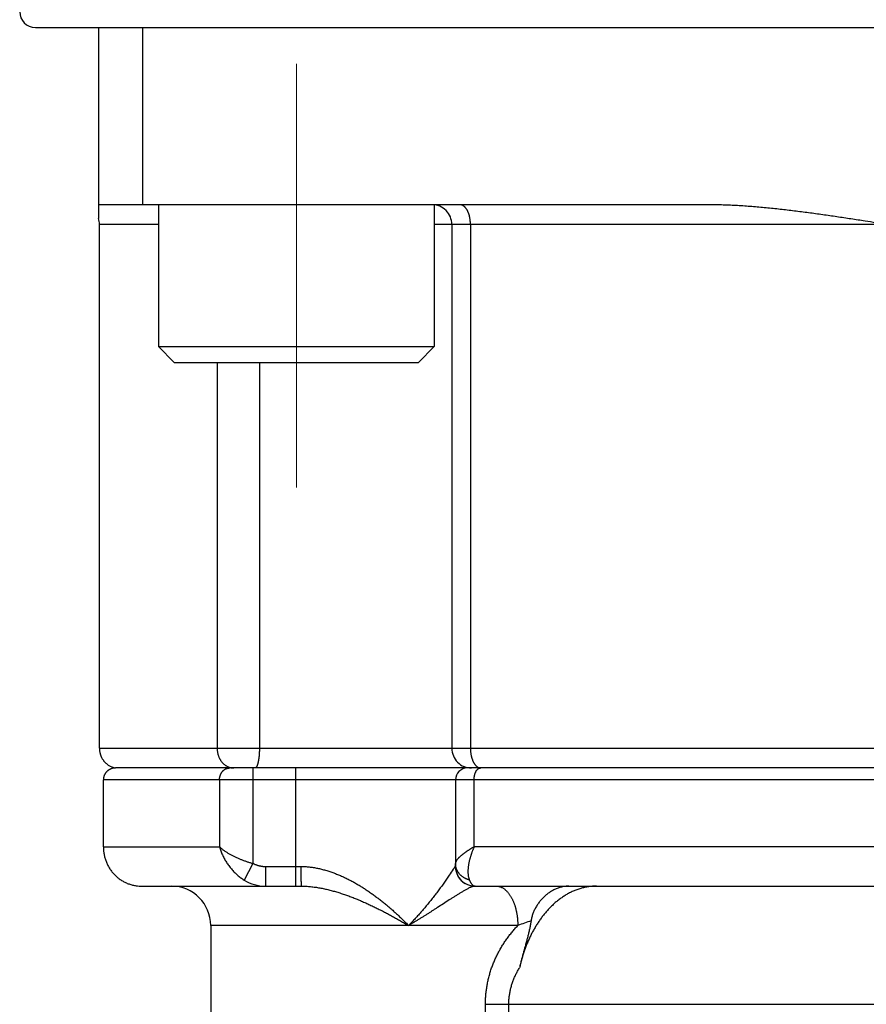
# Model space of a CAD drawing. Header units: millimetres. Extents: x 0 to 1300, y 0 to 891.
# Tile 118 of 124: x 837 to 859, y 476 to 501. Entities that reach past the tile are written whole.
import ezdxf

# ---------------------------------------------------------------- set-up
doc = ezdxf.new("R2010")
doc.units = ezdxf.units.MM
doc.header["$LTSCALE"] = 0.54643
doc.linetypes.add('CENTER', pattern=[50.8, 31.75, -6.35, 6.35, -6.35])
doc.layers.add('NoLayerName_001', color=7, linetype='Continuous')
doc.layers.add('NoLayerName_006', color=7, linetype='Continuous')

msp = doc.modelspace()

# ---------------------------------------------------------------- linework, layer by layer
at = {"layer": 'NoLayerName_001', "color": 7, "linetype": 'Continuous', "lineweight": 25}
msp.add_line((837.8275, 500.8696), (839.4275, 500.8696), dxfattribs=at)
at = {"layer": 'NoLayerName_001', "color": 6, "linetype": 'Continuous', "lineweight": 25}
msp.add_line((839.4275, 500.8696), (879.4275, 500.8696), dxfattribs=at)
at = {"layer": 'NoLayerName_001', "color": 2, "linetype": 'CENTER', "lineweight": 13}
msp.add_line((844.4514, 489.1934), (844.4514, 499.9457), dxfattribs=at)
at = {"layer": 'NoLayerName_001', "color": 110, "linetype": 'Continuous', "lineweight": 25}
for p, q in [((840.9514, 496.3696), (840.9514, 492.7696)), ((847.9514, 496.3696), (847.9514, 492.7696)), ((840.9514, 492.7696), (847.9514, 492.7696)), ((840.9514, 492.7696), (841.3514, 492.3696)), ((847.9514, 492.7696), (847.5514, 492.3696)), ((841.3514, 492.3696), (847.5514, 492.3696))]:
    msp.add_line(p, q, dxfattribs=at)
at = {"layer": 'NoLayerName_001', "color": 7, "linetype": 'Continuous', "lineweight": 25}
msp.add_arc((837.8275, 501.2696), 0.4, 180, 270, dxfattribs=at)
at = {"layer": 'NoLayerName_006', "color": 7, "linetype": 'Continuous', "lineweight": 25}
for p, q in [((839.4275, 500.8696), (839.4275, 496.0256)), ((840.5529, 496.3696), (840.5529, 500.8696)), ((854.9275, 496.3696), (839.4275, 496.3696)), ((839.4514, 482.5696), (839.4514, 495.8696)), ((848.399, 495.8696), (848.399, 482.5696)), ((879.0275, 482.0696), (839.8581, 482.0696)), ((839.5515, 480.0696), (839.5515, 481.7696)), ((848.4907, 481.7696), (848.4907, 479.5696)), ((840.5275, 479.0696), (844.5801, 479.0696)), ((848.9907, 479.0696), (869.8643, 479.0696)), ((842.2775, 478.0696), (842.2775, 448.3091))]:
    msp.add_line(p, q, dxfattribs=at)
at = {"layer": 'NoLayerName_006', "color": 8, "linetype": 'Continuous', "lineweight": 25}
for p, q in [((840.9514, 495.8696), (839.4514, 495.8696)), ((870.9514, 495.8696), (847.9514, 495.8696)), ((848.8712, 495.8696), (848.8712, 482.5696)), ((842.4404, 492.3696), (842.4404, 482.5696)), ((843.5128, 492.3696), (843.5128, 482.5696)), ((839.4514, 482.5696), (879.4275, 482.5696)), ((843.3505, 482.0696), (843.3505, 479.6472)), ((844.4275, 482.0696), (844.4275, 479.0696)), ((879.3275, 481.7696), (839.5515, 481.7696)), ((842.4999, 481.7696), (842.4999, 480.0696)), ((848.965, 480.0696), (848.965, 481.7696)), ((839.5515, 480.0696), (842.4999, 480.0696)), ((869.8901, 480.0696), (848.965, 480.0696)), ((843.3505, 479.6472), (843.1261, 479.2248)), ((843.6705, 479.5696), (843.6705, 479.0696)), ((843.6705, 479.5696), (844.5635, 479.5696)), ((848.4907, 479.5696), (848.4885, 479.5696)), ((850.0729, 478.0696), (842.2775, 478.0696)), ((849.2518, 464.8696), (849.2518, 476.0696)), ((849.2518, 476.0696), (869.6033, 476.0696)), ((849.8451, 464.8696), (849.8451, 476.0696))]:
    msp.add_line(p, q, dxfattribs=at)
at = {"layer": 'NoLayerName_006', "color": 7, "linetype": 'Continuous', "lineweight": 25}
for centre, radius, start, end in [((847.899, 495.8696), 0.5, 0, 90.00005), ((838.9294, 495.8697), 0.522, 359.98481, 17.38174), ((848.899, 482.5696), 0.5, 180, 270.00013), ((839.9334, 482.5409), 0.4713, 237.16069, 261.32268), ((848.7907, 481.7696), 0.3, 90, 180), ((848.9907, 479.5696), 0.5, 180, 270), ((840.5273, 480.0597), 0.9901, 261.8128, 270.01173), ((841.2775, 478.0696), 1, 0, 90)]:
    msp.add_arc(centre, radius, start, end, dxfattribs=at)
at = {"layer": 'NoLayerName_006', "color": 8, "linetype": 'Continuous', "lineweight": 25}
for centre, radius, start, end in [((849.1351, 482.2069), 0.1373, 264.9745, 269.98919), ((848.9896, 479.57), 0.5011, 180.04906, 191.27324), ((848.9883, 479.5692), 0.4997, 191.21821, 269.9909), ((843.6701, 480.1003), 1.0308, 238.14256, 270.02207), ((854.2605, 466.8832), 11.9445, 108.79928, 110.52323)]:
    msp.add_arc(centre, radius, start, end, dxfattribs=at)
for points, knots in [([(848.8712, 495.8696), (848.8711, 495.8754), (848.8711, 495.887), (848.8706, 495.9045), (848.8698, 495.922), (848.8687, 495.9394), (848.8672, 495.9568), (848.8654, 495.9742), (848.8632, 495.9916), (848.8608, 496.0089), (848.8579, 496.0262), (848.8547, 496.0435), (848.8512, 496.0606), (848.8473, 496.0777), (848.843, 496.0947), (848.8384, 496.1117), (848.8333, 496.1284), (848.8278, 496.1451), (848.8218, 496.1615), (848.8153, 496.1778), (848.8084, 496.1938), (848.8009, 496.2097), (848.7929, 496.2252), (848.7843, 496.2405), (848.7752, 496.2554), (848.7654, 496.2699), (848.7551, 496.284), (848.744, 496.2975), (848.7322, 496.3104), (848.7195, 496.3225), (848.7058, 496.3337), (848.6911, 496.3437), (848.6754, 496.3525), (848.659, 496.3598), (848.6421, 496.3652), (848.6248, 496.3689), (848.6131, 496.3692), (848.6073, 496.3696)], [0, 0, 0, 0, 0.01746569, 0.03493762, 0.05241523, 0.0698982, 0.0873864, 0.10487998, 0.12237931, 0.13988504, 0.15739809, 0.17491963, 0.19245116, 0.20999273, 0.22753798, 0.24508014, 0.26261418, 0.28013692, 0.29764718, 0.31514593, 0.33263645, 0.35012446, 0.36761824, 0.38512087, 0.40261807, 0.42009804, 0.43755586, 0.45499542, 0.47244174, 0.4899515, 0.50761667, 0.52548373, 0.54343067, 0.56133344, 0.57910594, 0.59671445, 0.61419426, 0.61419426, 0.61419426, 0.61419426]), ([(842.4404, 482.5696), (842.4406, 482.5611), (842.4407, 482.544), (842.4425, 482.5183), (842.4454, 482.4927), (842.4495, 482.4671), (842.4546, 482.4417), (842.4609, 482.4165), (842.4684, 482.3916), (842.477, 482.367), (842.4866, 482.3429), (842.4974, 482.3194), (842.5093, 482.2964), (842.5223, 482.2741), (842.5364, 482.2525), (842.5516, 482.2318), (842.5679, 482.2119), (842.5852, 482.193), (842.6035, 482.1752), (842.6229, 482.1584), (842.6432, 482.1429), (842.6645, 482.1286), (842.6867, 482.1156), (842.7097, 482.1041), (842.7333, 482.0941), (842.7575, 482.0855), (842.774, 482.0815), (842.7822, 482.0792)], [0, 0, 0, 0, 0.0255538, 0.05124334, 0.07704423, 0.10293151, 0.12888031, 0.15486639, 0.18086676, 0.20686027, 0.23282822, 0.25875503, 0.28462882, 0.31044216, 0.33619276, 0.36188358, 0.38752101, 0.41311604, 0.43868543, 0.46425233, 0.48984682, 0.51549782, 0.54118506, 0.5668703, 0.59252064, 0.61811083, 0.64362554, 0.64362554, 0.64362554, 0.64362554]), ([(843.5128, 482.5696), (843.5128, 482.5652), (843.5128, 482.5564), (843.5127, 482.5432), (843.5125, 482.53), (843.5122, 482.5168), (843.5119, 482.5037), (843.5115, 482.4905), (843.511, 482.4773), (843.5104, 482.4641), (843.5097, 482.451), (843.5089, 482.4378), (843.5081, 482.4246), (843.5071, 482.4115), (843.5061, 482.3983), (843.505, 482.3852), (843.5038, 482.372), (843.5025, 482.3589), (843.501, 482.3458), (843.4995, 482.3327), (843.4979, 482.3196), (843.4962, 482.3065), (843.4943, 482.2935), (843.4923, 482.2805), (843.4902, 482.2675), (843.488, 482.2545), (843.4856, 482.2416), (843.4829, 482.2286), (843.4801, 482.2157), (843.4771, 482.2027), (843.4738, 482.1899), (843.4704, 482.1771), (843.4667, 482.1645), (843.4628, 482.1522), (843.4586, 482.14), (843.4538, 482.1279), (843.4482, 482.1156), (843.4416, 482.1031), (843.4342, 482.0907), (843.4275, 482.0837), (843.4244, 482.0801)], [0, 0, 0, 0, 0.01318312, 0.02636693, 0.03955135, 0.0527363, 0.06592175, 0.0791077, 0.09229414, 0.10548114, 0.11866875, 0.13185709, 0.14504629, 0.15823651, 0.17142795, 0.18462084, 0.19781538, 0.21101058, 0.2242042, 0.23739401, 0.25057787, 0.26375374, 0.2769197, 0.29007521, 0.30322773, 0.31638807, 0.32956762, 0.34277836, 0.35603291, 0.36933158, 0.38262702, 0.39586141, 0.40897795, 0.42192117, 0.43472287, 0.44765142, 0.46103276, 0.47520394, 0.48991999, 0.50417545, 0.50417545, 0.50417545, 0.50417545]), ([(848.8712, 482.5696), (848.8712, 482.5629), (848.8713, 482.5494), (848.8719, 482.5293), (848.873, 482.5091), (848.8744, 482.489), (848.8764, 482.4689), (848.8788, 482.4488), (848.8816, 482.4287), (848.8849, 482.4088), (848.8887, 482.3889), (848.8931, 482.3692), (848.8979, 482.3496), (848.9033, 482.3301), (848.9091, 482.3109), (848.9156, 482.2918), (848.9225, 482.2729), (848.9301, 482.2542), (848.9384, 482.2359), (848.9473, 482.2178), (848.957, 482.2002), (848.9676, 482.1829), (848.9789, 482.1662), (848.9912, 482.1501), (849.0044, 482.1348), (849.0185, 482.1204), (849.029, 482.112), (849.0341, 482.1076)], [0, 0, 0, 0, 0.02011633, 0.0402714, 0.06045615, 0.08066221, 0.10088195, 0.12110853, 0.14133597, 0.16155919, 0.18177409, 0.2019776, 0.22216777, 0.24234379, 0.26250614, 0.28265656, 0.30279668, 0.32292511, 0.34304483, 0.36316556, 0.38330446, 0.40348668, 0.42372585, 0.4439702, 0.46417188, 0.48431222, 0.50440731, 0.50440731, 0.50440731, 0.50440731]), ([(842.4999, 481.7696), (842.5, 481.7753), (842.5001, 481.7869), (842.5016, 481.8043), (842.5038, 481.8216), (842.5069, 481.839), (842.5109, 481.8562), (842.5158, 481.8732), (842.5215, 481.8899), (842.5281, 481.9063), (842.5356, 481.9223), (842.5439, 481.9379), (842.553, 481.9529), (842.563, 481.9673), (842.5737, 481.981), (842.5854, 481.994), (842.5978, 482.0061), (842.6109, 482.0174), (842.6248, 482.0278), (842.6394, 482.0372), (842.6546, 482.0455), (842.6705, 482.0527), (842.6868, 482.0587), (842.7036, 482.0635), (842.7206, 482.0669), (842.7378, 482.0692), (842.7493, 482.0693), (842.7551, 482.0696)], [0, 0, 0, 0, 0.01728813, 0.03470442, 0.05222486, 0.06982475, 0.08747943, 0.10516497, 0.12285892, 0.140541, 0.15819384, 0.1758038, 0.19336173, 0.21086391, 0.22831285, 0.24571644, 0.26308022, 0.2804115, 0.29772258, 0.31503162, 0.33236345, 0.3497435, 0.36715542, 0.38456479, 0.4019412, 0.41926112, 0.43651087, 0.43651087, 0.43651087, 0.43651087]), ([(842.7822, 482.0792), (842.784, 482.0788), (842.7876, 482.078), (842.7931, 482.0769), (842.7986, 482.0758), (842.804, 482.0748), (842.8095, 482.0739), (842.8151, 482.0731), (842.8206, 482.0723), (842.8261, 482.0717), (842.8317, 482.0711), (842.8372, 482.0707), (842.8428, 482.0703), (842.8484, 482.07), (842.8539, 482.0697), (842.8595, 482.0696), (842.8632, 482.0696), (842.8651, 482.0696)], [0, 0, 0, 0, 0.005562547, 0.011129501, 0.016700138, 0.022273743, 0.027849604, 0.03342702, 0.039005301, 0.04458377, 0.050161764, 0.055738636, 0.061313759, 0.066886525, 0.072456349, 0.078022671, 0.083584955, 0.083584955, 0.083584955, 0.083584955]), ([(843.4244, 482.0801), (843.4208, 482.0776), (843.4145, 482.071), (843.4054, 482.0705), (843.4013, 482.0696)], [0, 0, 0, 0, 0.013208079, 0.025900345, 0.025900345, 0.025900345, 0.025900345]), ([(848.965, 481.7696), (848.965, 481.7749), (848.9651, 481.7856), (848.9657, 481.8017), (848.9667, 481.8177), (848.9682, 481.8337), (848.9702, 481.8496), (848.9728, 481.8655), (848.9758, 481.8814), (848.9795, 481.8971), (848.9838, 481.9129), (848.9887, 481.9285), (848.9942, 481.9441), (849.0005, 481.9595), (849.0074, 481.9748), (849.0152, 481.9897), (849.0238, 482.004), (849.0333, 482.0175), (849.0438, 482.03), (849.0554, 482.0413), (849.0679, 482.0514), (849.0773, 482.0565), (849.0819, 482.0592)], [0, 0, 0, 0, 0.01607708, 0.03213596, 0.04818369, 0.06422968, 0.08028586, 0.09636678, 0.11248975, 0.12867486, 0.14494508, 0.16132623, 0.17784697, 0.19453553, 0.21134352, 0.22815021, 0.24485322, 0.26137958, 0.27769422, 0.29381013, 0.30979929, 0.32580264, 0.32580264, 0.32580264, 0.32580264]), ([(849.0341, 482.1076), (849.0348, 482.107), (849.0363, 482.1059), (849.0386, 482.1042), (849.0409, 482.1025), (849.0433, 482.1008), (849.0456, 482.0992), (849.048, 482.0976), (849.0504, 482.096), (849.0528, 482.0945), (849.0553, 482.093), (849.0578, 482.0916), (849.0603, 482.0901), (849.0628, 482.0888), (849.0653, 482.0874), (849.0679, 482.0861), (849.0704, 482.0849), (849.073, 482.0836), (849.0757, 482.0825), (849.0783, 482.0813), (849.0809, 482.0803), (849.0827, 482.0796), (849.0836, 482.0792)], [0, 0, 0, 0, 0.002859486, 0.0057188, 0.008578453, 0.011438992, 0.014300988, 0.017164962, 0.020030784, 0.022898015, 0.025766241, 0.028635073, 0.031504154, 0.034373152, 0.037241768, 0.040109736, 0.042976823, 0.04584283, 0.048707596, 0.051570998, 0.054432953, 0.05729342, 0.05729342, 0.05729342, 0.05729342]), ([(849.0819, 482.0592), (849.0827, 482.0596), (849.0844, 482.0605), (849.087, 482.0616), (849.0896, 482.0627), (849.0922, 482.0638), (849.0949, 482.0647), (849.0976, 482.0656), (849.1004, 482.0664), (849.1031, 482.0671), (849.1059, 482.0678), (849.1087, 482.0683), (849.1115, 482.0688), (849.1143, 482.0691), (849.1171, 482.0694), (849.1199, 482.0695), (849.1218, 482.0696), (849.1227, 482.0696)], [0, 0, 0, 0, 0.002812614, 0.005636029, 0.008468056, 0.011306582, 0.014149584, 0.016995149, 0.019841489, 0.02268696, 0.025530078, 0.028369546, 0.031204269, 0.034033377, 0.036856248, 0.039672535, 0.042482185, 0.042482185, 0.042482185, 0.042482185]), ([(849.0836, 482.0792), (849.0845, 482.0789), (849.0861, 482.0783), (849.0887, 482.0774), (849.0913, 482.0766), (849.0939, 482.0758), (849.0965, 482.075), (849.0991, 482.0743), (849.1017, 482.0736), (849.1044, 482.073), (849.107, 482.0724), (849.1097, 482.0719), (849.1123, 482.0715), (849.115, 482.071), (849.1177, 482.0707), (849.1204, 482.0703), (849.1222, 482.0702), (849.1231, 482.0701)], [0, 0, 0, 0, 0.002703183, 0.005409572, 0.008118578, 0.010829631, 0.013542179, 0.016255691, 0.018969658, 0.021683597, 0.024397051, 0.027109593, 0.029820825, 0.032530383, 0.035237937, 0.037943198, 0.040645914, 0.040645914, 0.040645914, 0.040645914]), ([(842.4999, 480.0696), (842.5093, 480.061), (842.5279, 480.0435), (842.5574, 480.019), (842.5876, 479.9954), (842.6187, 479.9729), (842.6503, 479.9512), (842.6824, 479.9303), (842.715, 479.9101), (842.748, 479.8906), (842.7813, 479.8718), (842.815, 479.8536), (842.849, 479.836), (842.8834, 479.819), (842.918, 479.8026), (842.9529, 479.7867), (842.988, 479.7713), (843.0234, 479.7565), (843.059, 479.7423), (843.0949, 479.7286), (843.1309, 479.7154), (843.1671, 479.7027), (843.2035, 479.6906), (843.24, 479.6789), (843.2767, 479.6678), (843.3136, 479.6572), (843.3382, 479.6506), (843.3505, 479.6472)], [0, 0, 0, 0, 0.03827542, 0.07657281, 0.11490445, 0.1532632, 0.19162501, 0.22995839, 0.26826394, 0.30655449, 0.34484041, 0.38312971, 0.42142813, 0.4597391, 0.49806317, 0.53639966, 0.5747474, 0.61310467, 0.6514693, 0.68983861, 0.7282095, 0.76657843, 0.80494141, 0.8432941, 0.88163172, 0.91994918, 0.95824098, 0.95824098, 0.95824098, 0.95824098]), ([(842.4999, 480.0696), (842.505, 480.0525), (842.5148, 480.0182), (842.5323, 479.9676), (842.5515, 479.9175), (842.5726, 479.8682), (842.5955, 479.8196), (842.6202, 479.7718), (842.6466, 479.7249), (842.6746, 479.6789), (842.7043, 479.6338), (842.7355, 479.5899), (842.7683, 479.547), (842.8026, 479.5053), (842.8383, 479.4649), (842.8755, 479.4258), (842.914, 479.3882), (842.9538, 479.3521), (842.995, 479.3176), (843.0374, 479.2848), (843.081, 479.2536), (843.1111, 479.2346), (843.1261, 479.2248)], [0, 0, 0, 0, 0.0534689, 0.1069958, 0.160585, 0.2142378, 0.267953, 0.3217273, 0.3755557, 0.4294314, 0.4833467, 0.5372928, 0.5912568, 0.6452173, 0.6991537, 0.753048, 0.8068853, 0.8606544, 0.914348, 0.9679633, 1.0215027, 1.074974, 1.074974, 1.074974, 1.074974]), ([(848.965, 480.0696), (848.9588, 480.0659), (848.9464, 480.0586), (848.9279, 480.0475), (848.9094, 480.0363), (848.8909, 480.025), (848.8726, 480.0137), (848.8543, 480.0022), (848.836, 479.9906), (848.8179, 479.9788), (848.7998, 479.9669), (848.7818, 479.9549), (848.764, 479.9426), (848.7462, 479.9302), (848.7286, 479.9176), (848.7112, 479.9047), (848.6939, 479.8917), (848.6768, 479.8784), (848.6599, 479.8649), (848.6433, 479.8512), (848.6269, 479.8373), (848.6107, 479.8232), (848.5949, 479.8087), (848.5794, 479.7938), (848.5644, 479.7783), (848.5499, 479.7622), (848.5359, 479.7452), (848.5227, 479.7275), (848.5103, 479.7089), (848.5, 479.6893), (848.4922, 479.6688), (848.4916, 479.6543), (848.4907, 479.6472)], [0, 0, 0, 0, 0.02160671, 0.04320976, 0.06481047, 0.08641037, 0.10801119, 0.12961492, 0.15122383, 0.17284048, 0.19446779, 0.21610903, 0.23776761, 0.25944044, 0.28111748, 0.30278878, 0.32444498, 0.34607725, 0.36767743, 0.38923802, 0.41075225, 0.43221666, 0.45365493, 0.47511203, 0.49664329, 0.51831621, 0.5402119, 0.56242549, 0.58486261, 0.60704205, 0.62871158, 0.6501287, 0.6501287, 0.6501287, 0.6501287]), ([(848.965, 480.0696), (848.9611, 480.0607), (848.9532, 480.043), (848.9418, 480.0163), (848.9308, 479.9894), (848.9202, 479.9623), (848.91, 479.9351), (848.9002, 479.9077), (848.8907, 479.8802), (848.8817, 479.8526), (848.873, 479.8248), (848.8647, 479.7969), (848.8569, 479.7689), (848.8495, 479.7408), (848.8426, 479.7125), (848.8362, 479.6842), (848.8303, 479.6557), (848.825, 479.6271), (848.8203, 479.5984), (848.8162, 479.5696), (848.8129, 479.5407), (848.8102, 479.5118), (848.8084, 479.4828), (848.8075, 479.4537), (848.8076, 479.4245), (848.8088, 479.3953), (848.811, 479.3662), (848.8146, 479.3371), (848.8195, 479.3083), (848.8261, 479.2798), (848.8343, 479.2518), (848.8416, 479.2339), (848.845, 479.2248)], [0, 0, 0, 0, 0.0290546, 0.05811388, 0.08717759, 0.11624548, 0.14531736, 0.17439311, 0.20347263, 0.23255589, 0.26164295, 0.29073283, 0.31982198, 0.34890739, 0.37798731, 0.40706131, 0.4361304, 0.46519703, 0.49426525, 0.52333865, 0.55241411, 0.58149071, 0.61057314, 0.6396722, 0.66880536, 0.69799725, 0.72726595, 0.75655703, 0.78580687, 0.81497939, 0.84407128, 0.87311723, 0.87311723, 0.87311723, 0.87311723]), ([(843.3505, 479.6472), (843.3571, 479.6439), (843.3701, 479.6371), (843.3901, 479.6278), (843.4105, 479.6192), (843.4312, 479.6113), (843.4522, 479.6041), (843.4734, 479.5975), (843.4949, 479.5916), (843.5165, 479.5864), (843.5384, 479.5819), (843.5603, 479.5781), (843.5823, 479.575), (843.6044, 479.5726), (843.6265, 479.5709), (843.6485, 479.5697), (843.6632, 479.5697), (843.6705, 479.5696)], [0, 0, 0, 0, 0.02198451, 0.04403376, 0.06614243, 0.08830361, 0.110509, 0.13274903, 0.1550131, 0.17728967, 0.19956644, 0.22183054, 0.24406859, 0.26626694, 0.28841175, 0.31048913, 0.33248535, 0.33248535, 0.33248535, 0.33248535]), ([(844.5635, 479.5696), (844.599, 479.5686), (844.67, 479.568), (844.7762, 479.5587), (844.8821, 479.5448), (844.9873, 479.5257), (845.0918, 479.502), (845.1954, 479.4741), (845.2978, 479.4422), (845.3989, 479.4068), (845.4986, 479.368), (845.5969, 479.3263), (845.6937, 479.2816), (845.7892, 479.2343), (845.8833, 479.1844), (845.976, 479.1321), (846.0675, 479.0776), (846.1578, 479.0211), (846.2468, 478.9628), (846.3346, 478.9026), (846.4213, 478.8408), (846.5068, 478.7773), (846.5911, 478.7122), (846.6743, 478.6457), (846.7563, 478.5779), (846.8373, 478.5087), (846.9172, 478.4384), (846.996, 478.3668), (847.0737, 478.2941), (847.1504, 478.2203), (847.2262, 478.1456), (847.2758, 478.0948), (847.3007, 478.0696)], [0, 0, 0, 0, 0.1064031, 0.2129345, 0.3196656, 0.4266169, 0.5337619, 0.6410329, 0.7483246, 0.8554992, 0.9624348, 1.0691692, 1.1757705, 1.2822914, 1.3887704, 1.4952325, 1.6016899, 1.7081429, 1.8145908, 1.9210431, 2.0275066, 2.1339833, 2.240471, 2.3469632, 2.4534495, 2.5599187, 2.6663724, 2.772815, 2.8792487, 2.9856735, 3.0920875, 3.1984868, 3.1984868, 3.1984868, 3.1984868]), ([(844.5635, 479.5696), (844.5635, 479.5605), (844.5635, 479.5422), (844.5636, 479.5149), (844.5637, 479.4876), (844.5639, 479.4602), (844.5641, 479.4329), (844.5644, 479.4056), (844.5648, 479.3783), (844.5651, 479.354), (844.5655, 479.3327), (844.5658, 479.3145), (844.5662, 479.2963), (844.5666, 479.2781), (844.5671, 479.2599), (844.5676, 479.2416), (844.5682, 479.2234), (844.5687, 479.2083), (844.5691, 479.1961), (844.5695, 479.187), (844.5698, 479.1779), (844.5702, 479.1688), (844.5707, 479.1597), (844.5711, 479.1506), (844.5716, 479.1415), (844.5721, 479.1324), (844.5727, 479.1233), (844.5733, 479.1142), (844.574, 479.1052), (844.5748, 479.0961), (844.5759, 479.0871), (844.5767, 479.0779), (844.5792, 479.0724), (844.5802, 479.0696)], [0, 0, 0, 0, 0.02733006, 0.0546606, 0.0819913, 0.10932183, 0.1366519, 0.16398121, 0.19130948, 0.21863689, 0.23685568, 0.25507575, 0.27329786, 0.29152247, 0.30974734, 0.32796884, 0.34618339, 0.3643882, 0.37348912, 0.38259198, 0.39169902, 0.40081253, 0.40993479, 0.41906798, 0.42820825, 0.43734311, 0.44645953, 0.4555447, 0.46458689, 0.47365487, 0.48293767, 0.49184435, 0.50091947, 0.50091947, 0.50091947, 0.50091947]), ([(848.4789, 479.5617), (848.4781, 479.5608), (848.4764, 479.5588), (848.4741, 479.5559), (848.4718, 479.5529), (848.4695, 479.5498), (848.4673, 479.5468), (848.465, 479.5437), (848.4628, 479.5407), (848.4606, 479.5376), (848.4585, 479.5345), (848.4563, 479.5314), (848.4542, 479.5283), (848.452, 479.5251), (848.4499, 479.522), (848.4471, 479.5178), (848.4421, 479.5105), (848.4379, 479.5042), (848.4351, 479.5)], [0, 0, 0, 0, 0.003783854, 0.007568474, 0.011354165, 0.015139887, 0.018925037, 0.022709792, 0.026494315, 0.030278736, 0.034063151, 0.037847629, 0.04163221, 0.045416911, 0.049201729, 0.052986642, 0.060556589, 0.075695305, 0.075695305, 0.075695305, 0.075695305]), ([(848.4885, 479.5696), (848.4879, 479.5694), (848.4866, 479.5691), (848.485, 479.568), (848.4835, 479.5669), (848.4822, 479.5655), (848.4809, 479.5641), (848.4798, 479.5628), (848.4792, 479.562), (848.4789, 479.5617)], [0, 0, 0, 0, 0.001880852, 0.003779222, 0.005663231, 0.007553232, 0.009451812, 0.011350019, 0.012608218, 0.012608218, 0.012608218, 0.012608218]), ([(848.845, 479.2248), (848.8375, 479.227), (848.8223, 479.2312), (848.8, 479.239), (848.7778, 479.2477), (848.7561, 479.2574), (848.7347, 479.2682), (848.7138, 479.2798), (848.6934, 479.2925), (848.6737, 479.306), (848.6546, 479.3205), (848.6363, 479.3358), (848.6188, 479.352), (848.6023, 479.369), (848.5866, 479.3868), (848.572, 479.4054), (848.5585, 479.4247), (848.5461, 479.4448), (848.5348, 479.4655), (848.5247, 479.4868), (848.5158, 479.5086), (848.5082, 479.531), (848.502, 479.5538), (848.497, 479.5769), (848.4934, 479.6002), (848.4911, 479.6237), (848.491, 479.6394), (848.4907, 479.6472)], [0, 0, 0, 0, 0.02353759, 0.04720676, 0.07098222, 0.09483844, 0.11875022, 0.14269333, 0.16664504, 0.19058474, 0.21449458, 0.23836007, 0.2621708, 0.28592109, 0.30961073, 0.3332461, 0.35683869, 0.38040166, 0.40394992, 0.42750053, 0.45107308, 0.47468217, 0.49831137, 0.52193657, 0.54553564, 0.56908969, 0.59258442, 0.59258442, 0.59258442, 0.59258442]), ([(848.4351, 479.5), (848.4013, 479.4493), (848.3564, 479.3816), (848.2996, 479.2973), (848.2653, 479.247), (848.2306, 479.1969), (848.1955, 479.1471), (848.16, 479.0975), (848.1243, 479.0481), (848.0881, 478.999), (848.0517, 478.9502), (848.0149, 478.9015), (847.9779, 478.8532), (847.9405, 478.805), (847.9028, 478.7571), (847.8649, 478.7094), (847.8266, 478.6619), (847.788, 478.6148), (847.7491, 478.5678), (847.7099, 478.5211), (847.6704, 478.4747), (847.6306, 478.4286), (847.5905, 478.3827), (847.55, 478.3371), (847.5092, 478.2917), (847.4682, 478.2467), (847.4268, 478.202), (847.3851, 478.1575), (847.3431, 478.1133), (847.3148, 478.0842), (847.3007, 478.0696)], [0, 0, 0, 0, 0.1828415, 0.2437874, 0.3047327, 0.3656794, 0.4266282, 0.4875791, 0.5485319, 0.6094863, 0.6704416, 0.7313968, 0.7923512, 0.8533046, 0.9142572, 0.9752095, 1.0361618, 1.0971145, 1.1580682, 1.2190235, 1.279981, 1.3409407, 1.4019015, 1.4628627, 1.5238232, 1.5847824, 1.6457396, 1.7066941, 1.7676455, 1.8285933, 1.8285933, 1.8285933, 1.8285933]), ([(844.5802, 479.0696), (844.6192, 479.0686), (844.6973, 479.068), (844.8142, 479.0587), (844.9307, 479.045), (845.0466, 479.0263), (845.162, 479.0035), (845.2765, 478.9769), (845.3902, 478.9469), (845.5028, 478.9141), (845.6145, 478.8785), (845.7253, 478.8404), (845.8351, 478.8), (845.9442, 478.7575), (846.0524, 478.713), (846.1599, 478.6667), (846.2667, 478.6188), (846.3728, 478.5694), (846.4783, 478.5185), (846.5831, 478.4662), (846.6873, 478.4127), (846.7909, 478.358), (846.894, 478.3022), (846.9964, 478.2453), (847.0984, 478.1876), (847.1998, 478.1291), (847.267, 478.0893), (847.3007, 478.0696)], [0, 0, 0, 0, 0.1170252, 0.2341427, 0.3514238, 0.4688791, 0.586465, 0.7040903, 0.8216219, 0.9389582, 1.0561442, 1.1732363, 1.2902776, 1.4072988, 1.5243188, 1.6413469, 1.7583917, 1.8754609, 1.9925584, 2.1096846, 2.2268362, 2.3440065, 2.461186, 2.5783623, 2.6955203, 2.8126426, 2.9297094, 2.9297094, 2.9297094, 2.9297094]), ([(848.9882, 479.0696), (848.9752, 479.0679), (848.9488, 479.0664), (848.9111, 479.0539), (848.8745, 479.0396), (848.8386, 479.0233), (848.8034, 479.0059), (848.7686, 478.9874), (848.7342, 478.9682), (848.7001, 478.9485), (848.6661, 478.9285), (848.6324, 478.9083), (848.5988, 478.8878), (848.5653, 478.8671), (848.532, 478.8463), (848.4987, 478.8253), (848.4655, 478.8042), (848.4323, 478.7831), (848.3881, 478.7548), (848.2558, 478.6695), (848.1129, 478.5765), (847.9695, 478.4843), (847.9032, 478.4418), (847.8368, 478.3995), (847.7703, 478.3574), (847.7037, 478.3155), (847.6481, 478.2808), (847.6035, 478.2532), (847.57, 478.2325), (847.5365, 478.2119), (847.5029, 478.1913), (847.4693, 478.1708), (847.4357, 478.1504), (847.402, 478.1301), (847.3683, 478.1098), (847.3345, 478.0896), (847.3119, 478.0763), (847.3007, 478.0696)], [0, 0, 0, 0, 0.0393448, 0.0788499, 0.1181842, 0.157501, 0.1968402, 0.2362154, 0.2756176, 0.3150208, 0.3544, 0.3937581, 0.4331023, 0.4724391, 0.511774, 0.551112, 0.590455, 0.6298021, 0.6691525, 0.7478579, 1.1019975, 1.1806938, 1.2593915, 1.3380907, 1.4167916, 1.4954936, 1.5741957, 1.6135467, 1.6528974, 1.6922478, 1.731598, 1.7709479, 1.8102974, 1.8496467, 1.8889957, 1.9283445, 1.9676931, 1.9676931, 1.9676931, 1.9676931]), ([(848.845, 479.2248), (848.8462, 479.2221), (848.8485, 479.2167), (848.8522, 479.2086), (848.8559, 479.2005), (848.8598, 479.1926), (848.8638, 479.1846), (848.8679, 479.1768), (848.8721, 479.169), (848.8765, 479.1613), (848.881, 479.1537), (848.8856, 479.1463), (848.8904, 479.1389), (848.8955, 479.1317), (848.9008, 479.1246), (848.9065, 479.1177), (848.9126, 479.111), (848.919, 479.1044), (848.9258, 479.0982), (848.933, 479.0923), (848.9405, 479.0868), (848.9483, 479.0819), (848.9564, 479.0777), (848.9647, 479.0742), (848.9732, 479.0716), (848.9819, 479.0699), (848.9878, 479.0698), (848.9907, 479.0696)], [0, 0, 0, 0, 0.00886304, 0.01773698, 0.02661635, 0.03549591, 0.04437067, 0.05323589, 0.06208709, 0.0709201, 0.07973143, 0.0885265, 0.09732115, 0.10613493, 0.11499123, 0.12391774, 0.13294674, 0.14210944, 0.15137573, 0.16067958, 0.16996291, 0.17917873, 0.18829434, 0.19729519, 0.20618941, 0.21501267, 0.2238326, 0.2238326, 0.2238326, 0.2238326]), ([(849.5274, 479.0696), (849.5377, 479.069), (849.5584, 479.0687), (849.5892, 479.0635), (849.6193, 479.0557), (849.6485, 479.0451), (849.6767, 479.0319), (849.7036, 479.0164), (849.7293, 478.999), (849.7537, 478.9799), (849.7769, 478.9593), (849.7989, 478.9374), (849.8196, 478.9144), (849.8393, 478.8904), (849.8578, 478.8656), (849.8753, 478.84), (849.8919, 478.8139), (849.9075, 478.7871), (849.9222, 478.7599), (849.9361, 478.7322), (849.9492, 478.7042), (849.9615, 478.6757), (849.9731, 478.647), (849.9839, 478.6179), (849.994, 478.5885), (850.0034, 478.5589), (850.0121, 478.5291), (850.0202, 478.4991), (850.0276, 478.4689), (850.0345, 478.4387), (850.0407, 478.4082), (850.0464, 478.3777), (850.0516, 478.3472), (850.0561, 478.3165), (850.0601, 478.2858), (850.0636, 478.255), (850.0665, 478.2241), (850.0688, 478.1932), (850.0707, 478.1623), (850.0714, 478.1417), (850.0718, 478.1314)], [0, 0, 0, 0, 0.030967, 0.0620437, 0.093168, 0.1242454, 0.1552681, 0.1862916, 0.2173204, 0.2483194, 0.2792992, 0.3102867, 0.3412824, 0.3722638, 0.4032233, 0.434179, 0.4651399, 0.4961045, 0.5270631, 0.5580167, 0.5889762, 0.6199498, 0.6509425, 0.6819569, 0.7129928, 0.7440476, 0.7751165, 0.8061923, 0.837266, 0.8683268, 0.8993696, 0.9303966, 0.9614099, 0.9924115, 1.0234025, 1.0543841, 1.0853569, 1.116321, 1.1472764, 1.1782227, 1.1782227, 1.1782227, 1.1782227]), ([(849.2518, 476.0696), (849.2525, 476.1063), (849.253, 476.1799), (849.2601, 476.2901), (849.2712, 476.4002), (849.2867, 476.5099), (849.3065, 476.6191), (849.3306, 476.7275), (849.3588, 476.8349), (849.3913, 476.9412), (849.4279, 477.0461), (849.4685, 477.1494), (849.5132, 477.251), (849.5618, 477.3507), (849.6142, 477.4485), (849.6701, 477.5441), (849.7294, 477.6376), (849.7921, 477.7289), (849.8578, 477.8179), (849.9267, 477.9044), (849.998, 477.9887), (850.0481, 478.0424), (850.0729, 478.0696)], [0, 0, 0, 0, 0.1102059, 0.2206348, 0.3312611, 0.4420541, 0.5529799, 0.664002, 0.7750827, 0.8861843, 0.9972698, 1.1083046, 1.2192613, 1.3301489, 1.440986, 1.5517804, 1.6625297, 1.7732224, 1.8838384, 1.9943502, 2.1047233, 2.2149173, 2.2149173, 2.2149173, 2.2149173]), ([(850.0718, 478.1314), (850.0721, 478.1211), (850.0728, 478.1005), (850.0728, 478.0799), (850.0729, 478.0696)], [0, 0, 0, 0, 0.030936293, 0.061861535, 0.061861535, 0.061861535, 0.061861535]), ([(849.8451, 476.0696), (849.8454, 476.0859), (849.8455, 476.1185), (849.8479, 476.1675), (849.8515, 476.2164), (849.8566, 476.2652), (849.8631, 476.3139), (849.871, 476.3624), (849.8803, 476.4107), (849.891, 476.4587), (849.903, 476.5064), (849.9164, 476.5537), (849.9312, 476.6006), (849.9472, 476.647), (849.9645, 476.693), (849.983, 476.7384), (850.0028, 476.7834), (850.0237, 476.8278), (850.0457, 476.8716), (850.0688, 476.9148), (850.0929, 476.9575), (850.1099, 476.9854), (850.1183, 476.9994)], [0, 0, 0, 0, 0.0489513, 0.09795248, 0.14699875, 0.19608427, 0.2452022, 0.29434496, 0.3435043, 0.39267147, 0.44183739, 0.49099273, 0.54013, 0.5892511, 0.63835931, 0.68745583, 0.73653993, 0.78560899, 0.83465869, 0.88368306, 0.93267462, 0.98162449, 0.98162449, 0.98162449, 0.98162449])]:
    msp.add_open_spline(points, degree=3, knots=knots, dxfattribs=at)
at = {"layer": 'NoLayerName_006', "color": 7, "linetype": 'Continuous', "lineweight": 25}
for points, knots in [([(859.4275, 495.8696), (859.2485, 495.8978), (858.9501, 495.9451), (858.5918, 496.0008), (858.3528, 496.0372), (858.1736, 496.0641), (857.9942, 496.0904), (857.8148, 496.1162), (857.6353, 496.1413), (857.4557, 496.1657), (857.2759, 496.1892), (857.0961, 496.2119), (856.9161, 496.2336), (856.736, 496.2542), (856.5558, 496.2736), (856.3754, 496.2916), (856.1949, 496.3082), (856.0142, 496.3232), (855.8333, 496.3366), (855.6523, 496.348), (855.4712, 496.3573), (855.29, 496.3642), (855.1088, 496.3688), (854.988, 496.3691), (854.9275, 496.3696)], [0, 0, 0, 0, 0.5438337, 0.9064049, 1.0876883, 1.2689679, 1.4502428, 1.6315127, 1.8127779, 1.9940398, 2.1753005, 2.3565633, 2.5378292, 2.7190981, 2.9003716, 3.0816537, 3.262951, 3.4442727, 3.625618, 3.8069655, 3.988298, 4.1696063, 4.3508895, 4.5321565, 4.5321565, 4.5321565, 4.5321565]), ([(839.4514, 482.5696), (839.4516, 482.5613), (839.4517, 482.5447), (839.4536, 482.5198), (839.4566, 482.4949), (839.4608, 482.4702), (839.4662, 482.4456), (839.4728, 482.4213), (839.4805, 482.3974), (839.4894, 482.3738), (839.4994, 482.3507), (839.5106, 482.3281), (839.5229, 482.3061), (839.5363, 482.2848), (839.5508, 482.2642), (839.5663, 482.2443), (839.5827, 482.2253), (839.6001, 482.2072), (839.6183, 482.1901), (839.6374, 482.1739), (839.6571, 482.1587), (839.671, 482.1496), (839.6778, 482.1449)], [0, 0, 0, 0, 0.02487027, 0.0498246, 0.07485073, 0.09993562, 0.12506606, 0.15022919, 0.17541307, 0.20060728, 0.2258035, 0.25099602, 0.27618236, 0.30136128, 0.32652733, 0.35167301, 0.37678987, 0.40186911, 0.42690222, 0.45188164, 0.47680137, 0.50165763, 0.50165763, 0.50165763, 0.50165763]), ([(839.7458, 482.0488), (839.7403, 482.0465), (839.7292, 482.0421), (839.7131, 482.0341), (839.6974, 482.0253), (839.6823, 482.0155), (839.6677, 482.0049), (839.6537, 481.9934), (839.6403, 481.981), (839.6278, 481.9679), (839.616, 481.9541), (839.6051, 481.9395), (839.5952, 481.9243), (839.5862, 481.9085), (839.5782, 481.8921), (839.5712, 481.8753), (839.5652, 481.8582), (839.5603, 481.8408), (839.5564, 481.8231), (839.5536, 481.8053), (839.5518, 481.7874), (839.5517, 481.7755), (839.5515, 481.7696)], [0, 0, 0, 0, 0.01784783, 0.03577175, 0.05376044, 0.07180174, 0.08988355, 0.10799465, 0.12612555, 0.1442694, 0.16242273, 0.18058645, 0.19876362, 0.21695095, 0.2351404, 0.25332089, 0.27147929, 0.28960145, 0.30767314, 0.32568107, 0.34361393, 0.36146339, 0.36146339, 0.36146339, 0.36146339]), ([(839.8581, 482.0696), (839.8555, 482.0695), (839.8504, 482.0695), (839.8428, 482.0692), (839.8352, 482.0687), (839.8276, 482.0681), (839.8199, 482.0672), (839.8123, 482.0662), (839.8047, 482.065), (839.7972, 482.0636), (839.7897, 482.062), (839.7822, 482.0603), (839.7748, 482.0583), (839.7674, 482.0562), (839.7601, 482.0539), (839.7529, 482.0514), (839.7482, 482.0496), (839.7458, 482.0488)], [0, 0, 0, 0, 0.00762146, 0.01525752, 0.02290609, 0.03056499, 0.03823195, 0.0459047, 0.0535809, 0.06125819, 0.06893425, 0.07660672, 0.08427333, 0.09193181, 0.09957997, 0.10721572, 0.11483705, 0.11483705, 0.11483705, 0.11483705]), ([(839.5515, 480.0696), (839.5518, 480.0539), (839.552, 480.0226), (839.5554, 479.9757), (839.5607, 479.9289), (839.5681, 479.8823), (839.5776, 479.8361), (839.5892, 479.7902), (839.6029, 479.745), (839.6186, 479.7004), (839.6364, 479.6567), (839.6562, 479.6138), (839.678, 479.572), (839.7017, 479.5312), (839.7272, 479.4916), (839.7547, 479.4533), (839.7839, 479.4164), (839.8148, 479.3809), (839.8475, 479.347), (839.8817, 479.3147), (839.9175, 479.2841), (839.9548, 479.2554), (839.9934, 479.2284), (840.0333, 479.2034), (840.0744, 479.1804), (840.1166, 479.1594), (840.1598, 479.1406), (840.2039, 479.124), (840.2487, 479.1095), (840.2941, 479.0972), (840.34, 479.0869), (840.3709, 479.0823), (840.3863, 479.0797)], [0, 0, 0, 0, 0.0469039, 0.0939176, 0.14102, 0.1881896, 0.2354049, 0.2826453, 0.3298922, 0.3771296, 0.4243449, 0.4715325, 0.5186927, 0.5658262, 0.6129345, 0.6600199, 0.7070867, 0.7541419, 0.8011953, 0.8482539, 0.8953176, 0.9423854, 0.9894568, 1.0365323, 1.0836144, 1.1307078, 1.1778113, 1.2249117, 1.2719914, 1.3190303, 1.3660067, 1.4128983, 1.4128983, 1.4128983, 1.4128983]), ([(852.074, 479.0696), (852.0401, 479.0683), (851.9719, 479.0676), (851.8702, 479.0554), (851.7692, 479.0371), (851.6696, 479.0117), (851.5718, 478.9797), (851.4765, 478.9414), (851.384, 478.8971), (851.2945, 478.8472), (851.2081, 478.7922), (851.1249, 478.7324), (851.045, 478.6683), (850.9683, 478.6004), (850.895, 478.5289), (850.825, 478.4544), (850.7583, 478.3769), (850.6949, 478.2968), (850.6347, 478.2142), (850.5776, 478.1294), (850.5236, 478.0425), (850.4727, 477.9538), (850.4247, 477.8635), (850.3795, 477.7717), (850.3373, 477.6786), (850.2978, 477.5843), (850.2612, 477.4889), (850.2272, 477.3925), (850.196, 477.2953), (850.1674, 477.1973), (850.1412, 477.0987), (850.1261, 477.0324), (850.1183, 476.9994)], [0, 0, 0, 0, 0.1019801, 0.2042966, 0.3068984, 0.409685, 0.5125186, 0.6152344, 0.7177142, 0.8200655, 0.9224022, 1.0247805, 1.1272036, 1.2296276, 1.3319673, 1.4341796, 1.5363319, 1.6384825, 1.7406668, 1.8428997, 1.9451762, 2.0474734, 2.1497524, 2.2519909, 2.354203, 2.4563982, 2.5585786, 2.6607389, 2.7628668, 2.8649437, 2.9669452, 3.0688408, 3.0688408, 3.0688408, 3.0688408]), ([(851.3707, 479.0696), (851.3551, 479.0691), (851.3239, 479.0688), (851.2773, 479.0642), (851.231, 479.0572), (851.185, 479.0475), (851.1397, 479.0353), (851.095, 479.0206), (851.0513, 479.0037), (851.0085, 478.9846), (850.9668, 478.9633), (850.9261, 478.9402), (850.8865, 478.9152), (850.848, 478.8884), (850.8108, 478.8601), (850.7748, 478.8303), (850.74, 478.799), (850.7066, 478.7662), (850.6746, 478.7322), (850.6439, 478.6967), (850.6147, 478.66), (850.587, 478.6221), (850.5609, 478.5829), (850.5364, 478.5426), (850.5136, 478.5013), (850.4926, 478.459), (850.4736, 478.4159), (850.4566, 478.372), (850.4417, 478.3274), (850.4291, 478.2822), (850.4185, 478.2366), (850.4139, 478.2058), (850.4113, 478.1905)], [0, 0, 0, 0, 0.0466756, 0.0934541, 0.1403273, 0.1872707, 0.234246, 0.2812035, 0.3280948, 0.3749322, 0.4217465, 0.4685554, 0.5153655, 0.5621723, 0.6089618, 0.6557222, 0.7024678, 0.7492177, 0.7959912, 0.8428076, 0.8896863, 0.9366478, 0.9837118, 1.0308664, 1.0780632, 1.1252569, 1.1724085, 1.2194868, 1.2664694, 1.3133439, 1.3601095, 1.4067784, 1.4067784, 1.4067784, 1.4067784]), ([(850.4113, 478.1905), (850.4088, 478.1743), (850.4041, 478.1419), (850.3956, 478.0936), (850.3862, 478.0454), (850.3761, 477.9973), (850.3654, 477.9494), (850.354, 477.9016), (850.3423, 477.854), (850.3302, 477.8064), (850.3177, 477.7589), (850.305, 477.7115), (850.2879, 477.6483), (850.2618, 477.5537), (850.2356, 477.4591), (850.2141, 477.3802), (850.2013, 477.3328), (850.1886, 477.2853), (850.1762, 477.2378), (850.164, 477.1903), (850.1521, 477.1427), (850.1404, 477.095), (850.1291, 477.0473), (850.1219, 477.0153), (850.1183, 476.9994)], [0, 0, 0, 0, 0.0490773, 0.09816, 0.1472548, 0.1963624, 0.2454783, 0.2945933, 0.3436958, 0.3927839, 0.4418632, 0.4909385, 0.5400133, 0.6381724, 0.7854423, 0.8345347, 0.8836259, 0.9327146, 0.9818002, 1.0308823, 1.0799613, 1.129038, 1.1781139, 1.2271914, 1.2271914, 1.2271914, 1.2271914])]:
    msp.add_open_spline(points, degree=3, knots=knots, dxfattribs=at)

doc.saveas('drawing.dxf')
